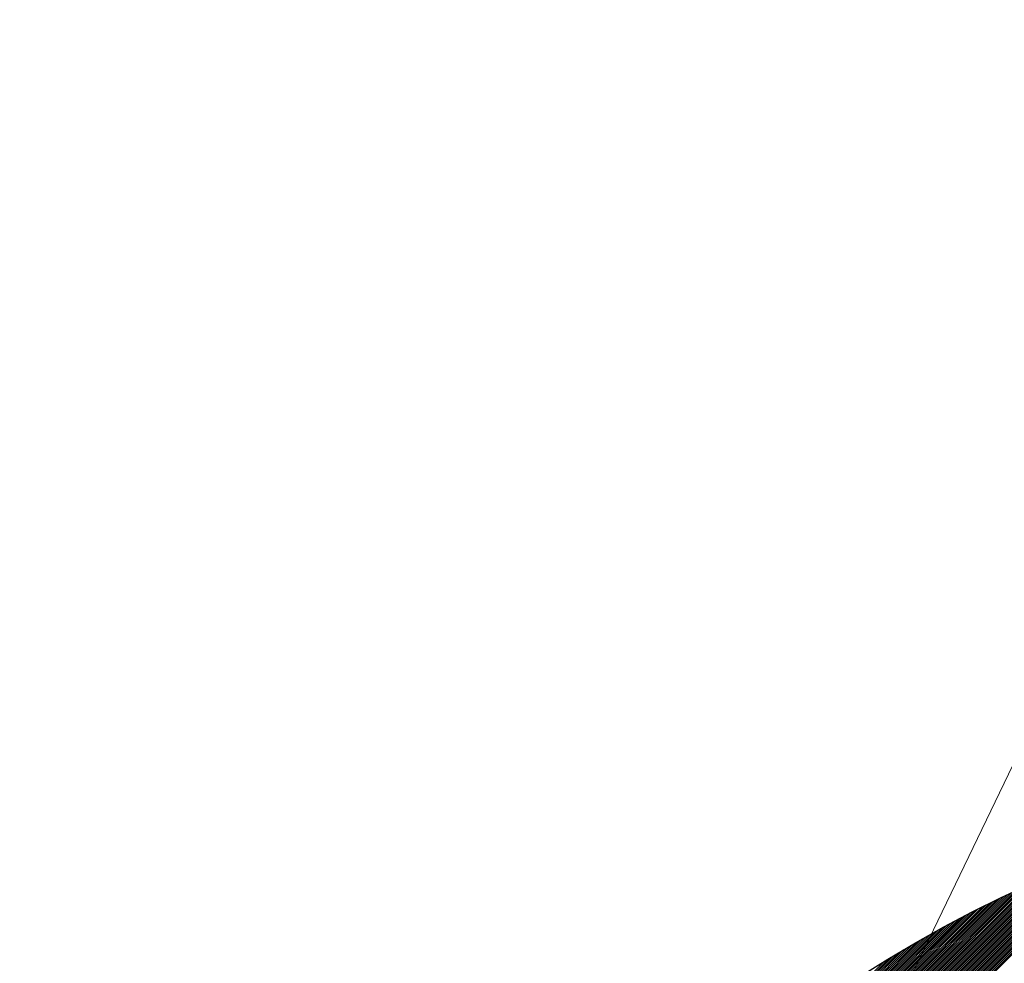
# Model space of a CAD drawing. Extents: x 446577 to 447216, y 443659 to 444842.
# Tile 53 of 177: x 446844.059 to 446844.574, y 444059.912 to 444060.406. Entities that reach past the tile are written whole.
import ezdxf

# ---------------------------------------------------------------- set-up
doc = ezdxf.new("R2010")
doc.units = 0
doc.header["$LTSCALE"] = 2
doc.header["$MEASUREMENT"] = 0
doc.linetypes.add('AUSGEZOGEN', pattern=[0])
doc.layers.get('0').update_dxf_attribs({"linetype": 'AUSGEZOGEN'})
for name, color, linetype in [('FBRTOP', 250, 'AUSGEZOGEN'), ('Hintergrund', 7, 'CONTINUOUS'), ('Hintergrundplan', 7, 'CONTINUOUS'), ('SCHLITZRINNE', 200, 'AUSGEZOGEN'), ('SIGNATUR', 4, 'AUSGEZOGEN'), ('STRASSE', 250, 'AUSGEZOGEN')]:
    doc.layers.add(name, color=color, linetype=linetype)

# ---------------------------------------------------------------- blocks, each defined once
blk = doc.blocks.new('*X290')
at = {"color": 0}
for p, q in [((87.11654, 266.49378), (87.70848, 267.08572)), ((87.11737, 266.49602), (87.70624, 267.08489)), ((87.11821, 266.49828), (87.70398, 267.08405)), ((87.11906, 266.50054), (87.70172, 267.0832)), ((87.11992, 266.50281), (87.69945, 267.08234)), ((87.12079, 266.5051), (87.69716, 267.08147)), ((87.12167, 266.50739), (87.69487, 267.08059)), ((87.12256, 266.5097), (87.69256, 267.0797)), ((87.12346, 266.51202), (87.69025, 267.0788)), ((87.12438, 266.51434), (87.68792, 267.07788)), ((87.1253, 266.51668), (87.68558, 267.07696)), ((87.12624, 266.51903), (87.68323, 267.07603)), ((87.12718, 266.52139), (87.68087, 267.07508)), ((87.12814, 266.52376), (87.6785, 267.07412)), ((87.12911, 266.52615), (87.67611, 267.07315)), ((87.13009, 266.52855), (87.67371, 267.07217)), ((87.13109, 266.53096), (87.6713, 267.07117)), ((87.1321, 266.53338), (87.66888, 267.07016)), ((87.13312, 266.53581), (87.66645, 267.06914)), ((87.13415, 266.53826), (87.664, 267.06811)), ((87.1352, 266.54072), (87.66154, 267.06706)), ((87.13626, 266.5432), (87.65906, 267.066)), ((87.13734, 266.54569), (87.65657, 267.06492)), ((87.13843, 266.54819), (87.65407, 267.06383)), ((87.13953, 266.55071), (87.65155, 267.06273)), ((87.14065, 266.55324), (87.64902, 267.06161)), ((87.14178, 266.55579), (87.64647, 267.06048)), ((87.14293, 266.55835), (87.64391, 267.05933)), ((87.1441, 266.56093), (87.64133, 267.05816)), ((87.14528, 266.56353), (87.63873, 267.05698)), ((87.14648, 266.56614), (87.63612, 267.05578)), ((87.14769, 266.56877), (87.63349, 267.05457)), ((87.14892, 266.57142), (87.63084, 267.05334)), ((87.15018, 266.57408), (87.62818, 267.05209)), ((87.15144, 266.57677), (87.62549, 267.05082)), ((87.15273, 266.57947), (87.62279, 267.04953)), ((87.15404, 266.58219), (87.62007, 267.04822)), ((87.15536, 266.58493), (87.61733, 267.0469)), ((87.15671, 266.58769), (87.61457, 267.04555)), ((87.15808, 266.59047), (87.61179, 267.04418)), ((87.15947, 266.59327), (87.60899, 267.04279)), ((87.16088, 266.5961), (87.60616, 267.04138)), ((87.16231, 266.59895), (87.60331, 267.03995)), ((87.16377, 266.60182), (87.60044, 267.03849)), ((87.16525, 266.60471), (87.59755, 267.03701)), ((87.16675, 266.60763), (87.59463, 267.03551)), ((87.16829, 266.61058), (87.59168, 267.03398)), ((87.16984, 266.61355), (87.58871, 267.03242)), ((87.17143, 266.61655), (87.58571, 267.03083)), ((87.17304, 266.61957), (87.58269, 267.02922)), ((87.17468, 266.62263), (87.57963, 267.02758)), ((87.17635, 266.62572), (87.57655, 267.02591)), ((87.17805, 266.62883), (87.57343, 267.02421)), ((87.17979, 266.63198), (87.57028, 267.02247)), ((87.18156, 266.63516), (87.5671, 267.0207)), ((87.18336, 266.63838), (87.56388, 267.0189)), ((87.1852, 266.64164), (87.56063, 267.01706)), ((87.18708, 266.64493), (87.55733, 267.01518)), ((87.18899, 266.64826), (87.554, 267.01327)), ((87.19095, 266.65163), (87.55063, 267.01131)), ((87.19295, 266.65504), (87.54722, 267.00931)), ((87.195, 266.6585), (87.54376, 267.00726)), ((87.19709, 266.66201), (87.54025, 267.00517)), ((87.19923, 266.66557), (87.53669, 267.00303)), ((87.20143, 266.66918), (87.53309, 267.00083))]:
    blk.add_line(p, q, dxfattribs=at)
blk = doc.blocks.new('SRMAST')
at = {"color": 0}
blk.add_circle((0, 0), 0.99897, dxfattribs=at)
blk.add_blockref('*X290', (-88.0539, -266.14837), dxfattribs=at)

msp = doc.modelspace()

# ---------------------------------------------------------------- hatches: boundary and pattern name
at = {"layer": 'SCHLITZRINNE'}
h = msp.add_hatch(dxfattribs=at)
h.set_pattern_fill('_USER', color=256, scale=1.5, angle=45, style=0, pattern_type=0)
h.set_pattern_definition([(322.9886, (446836.6, 444435.4555), (0.9029613, 1.1977733), [])])
edge = h.paths.add_edge_path()
edge.add_arc((443111.8322, 443902.60486), 3762.70758, 8.23794872, 8.30974052, ccw=False)
edge.add_arc((446520.76676, 444396.14478), 318.23136, 7.9910869, 8.2379487, ccw=False)
edge.add_arc((253459.1241, 417293.72612), 195272.9414, 7.9871951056, 7.9910869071, ccw=False)
edge.add_arc((449695.90829, 444828.28621), 2886.15496, 187.98719422, 188.01920694)
edge.add_arc((478554.21318, 448893.92202), 32029.44159, 188.019206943, 188.030721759)
edge.add_arc((640420.62225, 471731.27306), 195498.94636, 188.0307211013, 188.0353818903)
edge.add_arc((455274.80554, 445594.12384), 8517.33225, 188.03538189, 188.097151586)
edge.add_arc((489167.89991, 450416.10617), 42751.7208, 188.097151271, 188.124722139)
edge.add_arc((449184.27167, 444707.99041), 2362.69862, 188.12472214, 188.4957502)
edge.add_arc((449950.35687, 444822.42452), 3137.28348, 188.49575022, 188.8177339)
edge.add_arc((447543.71962, 444449.09461), 701.86194, 188.8177339, 189.30352847)
edge.add_arc((451782.27026, 445143.45192), 4996.91067, 189.30352845, 189.48559351)
edge.add_arc((448740.58954, 444635.23532), 1913.06474, 189.48559351, 190.21077674)
edge.add_arc((449004.18745, 444682.71526), 2180.90462, 190.21077675, 190.88997084)
edge.add_arc((448612.49326, 444607.35795), 1782.02737, 190.88997084, 191.61370267)
edge.add_arc((448466.45152, 444577.34348), 1632.93325, 191.61370268, 192.36975335)
edge.add_arc((450054.50875, 444925.62175), 3258.73259, 192.36975335, 192.71231864)
edge.add_arc((448394.44271, 444551.13465), 1556.95122, 192.71231864, 193.20791821)
edge.add_arc((448423.5144, 444557.95759), 1586.81282, 193.20791821, 193.5621828)
edge.add_arc((449785.72309, 444886.55898), 2988.09488, 193.56218279, 193.82034523)
edge.add_arc((448360.45037, 444535.94174), 1520.32965, 193.82034523, 194.67396857)
edge.add_arc((449045.99173, 444715.45729), 2228.98527, 194.6739686, 195.37895426)
edge.add_arc((447260.20945, 444224.27654), 376.8846, 195.3789543, 195.980127)
edge.add_arc((496192.1964, 458236.93242), 51275.74384, 195.980127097, 196.031667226)
edge.add_arc((447192.22483, 444157.10309), 293.01335, 196.0316672, 196.9281132)
edge.add_arc((450021.91017, 445018.34406), 3250.85972, 196.92811323, 197.19724484)
edge.add_arc((443111.8322, 443902.60486), 3762.20758, 8.23794872, 8.30974052, ccw=False)
edge.add_arc((446520.76676, 444396.14478), 317.73136, 7.9910869, 8.2379487, ccw=False)
edge.add_arc((253459.1241, 417293.72612), 195272.4414, 7.9871951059, 7.9910869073, ccw=False)
edge.add_arc((449695.90828, 444828.28621), 2886.65495, 187.98719422, 188.00551948)
edge.add_line((446834.54125, 444446.33574), (446835.036, 444446.408))
h = msp.add_hatch(dxfattribs=at)
h.set_pattern_fill('_USER', color=256, scale=1.5, angle=45, style=0, pattern_type=0)
h.set_pattern_definition([(331.9152, (446910.9975, 444074.8353), (0.706167, 1.3233776), [])])
edge = h.paths.add_edge_path()
edge.add_arc((443111.8322, 443902.60486), 3762.70758, 8.23794872, 8.30974052, ccw=False)
edge.add_arc((446520.76676, 444396.14478), 318.23136, 7.9910869, 8.2379487, ccw=False)
edge.add_arc((253459.1241, 417293.72612), 195272.9414, 7.9871951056, 7.9910869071, ccw=False)
edge.add_arc((449695.90829, 444828.28621), 2886.15496, 187.98719422, 188.01920694)
edge.add_arc((478554.21318, 448893.92202), 32029.44159, 188.019206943, 188.030721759)
edge.add_arc((640420.62225, 471731.27306), 195498.94636, 188.0307211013, 188.0353818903)
edge.add_arc((455274.80554, 445594.12384), 8517.33225, 188.03538189, 188.097151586)
edge.add_arc((489167.89991, 450416.10617), 42751.7208, 188.097151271, 188.124722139)
edge.add_arc((449184.27167, 444707.99041), 2362.69862, 188.12472214, 188.4957502)
edge.add_arc((449950.35687, 444822.42452), 3137.28348, 188.49575022, 188.8177339)
edge.add_arc((447543.71962, 444449.09461), 701.86194, 188.8177339, 189.30352847)
edge.add_arc((451782.27026, 445143.45192), 4996.91067, 189.30352845, 189.48559351)
edge.add_arc((448740.58954, 444635.23532), 1913.06474, 189.48559351, 190.21077674)
edge.add_arc((449004.18745, 444682.71526), 2180.90462, 190.21077675, 190.88997084)
edge.add_arc((448612.49326, 444607.35795), 1782.02737, 190.88997084, 191.61370267)
edge.add_arc((448466.45152, 444577.34348), 1632.93325, 191.61370268, 192.36975335)
edge.add_arc((450054.50875, 444925.62175), 3258.73259, 192.36975335, 192.71231864)
edge.add_arc((448394.44271, 444551.13465), 1556.95122, 192.71231864, 193.20791821)
edge.add_arc((448423.5144, 444557.95759), 1586.81282, 193.20791821, 193.5621828)
edge.add_arc((449785.72309, 444886.55898), 2988.09488, 193.56218279, 193.82034523)
edge.add_arc((448360.45037, 444535.94174), 1520.32965, 193.82034523, 194.67396857)
edge.add_arc((449045.99173, 444715.45729), 2228.98527, 194.6739686, 195.37895426)
edge.add_arc((447260.20945, 444224.27654), 376.8846, 195.3789543, 195.980127)
edge.add_arc((496192.1964, 458236.93242), 51275.74384, 195.980127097, 196.031667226)
edge.add_arc((447192.22483, 444157.10309), 293.01335, 196.0316672, 196.9281132)
edge.add_arc((450021.91017, 445018.34406), 3250.85972, 196.92811323, 197.19724484)
edge.add_arc((447192.22483, 444157.10309), 293.51335, 196.1665127, 196.9281132)
edge.add_arc((450021.91017, 445018.34406), 3251.35972, 196.92811323, 197.19724484)

# ---------------------------------------------------------------- linework, layer by layer
at = {"layer": 'FBRTOP', "color": 0, "const_width": 0.5}
for points in [[(446953.23605, 443912.19689, -0.000006), (446957.36493, 443900.39873, 0.000004), (446961.49382, 443888.60057, 0.000002), (446973.88108, 443853.20576, 0.000002), (446986.2689, 443817.81034, 0.000004), (446998.65693, 443782.41573, -0.000006), (447011.04497, 443747.02112, -0.000001), (447016.03347, 443732.76756, 0.000003)], [(446979.66395, 443921.44711, -0.000006), (446983.79307, 443909.64827, 0.000004), (446987.92218, 443897.84943, 0.000002), (447000.30981, 443862.45358, 0.000002), (447012.6971, 443827.05966, 0.000004), (447025.08507, 443791.66527, -0.000006), (447037.47303, 443756.27088, 0), (447039.0841, 443751.66759, 0.000003)], [(446954.88853, 443992.23444, 0.000003), (446959.01774, 443980.43727, -0.000018)], [(446928.45947, 443982.98756, 0.000003), (446932.58926, 443971.18873, -0.000018), (446936.71905, 443959.38989, -0.000007), (446940.84793, 443947.59173, 0.000013), (446944.97682, 443935.79357, 0.000013), (446949.10643, 443923.99523, -0.000019)], [(446866.56643, 444271.77725, 0.002691), (446871.765, 444245.898, 0.003085), (446877.21436, 444220.30499, 0.003296), (446882.62, 444196.418, 0.003493), (446888.33523, 444172.66582, 0.003551), (446894.287, 444149.378, 0.002848), (446900.3195, 444126.97341, 0.002558), (446907.306, 444102.1, 0.002824), (446915.54193, 444073.94599, 0.003985), (446921.651, 444054.071, 0.002928), (446930.24278, 444027.43571, 0.003935), (446936.907, 444007.707, 0.000126), (446946.64725, 443979.62641, 0.000195), (446952.953, 443961.485, 0.000026), (446968.55782, 443916.65453, 0.000443), (446969.471, 443914.039, 0.00013), (446975.67232, 443896.34242, -0.000082), (446985.547, 443868.172, -0.00001), (446990.14176, 443855.05639, -0.000011), (446994.25, 443843.328, -0.000533)], [(446963.14695, 443968.64011, -0.000007), (446967.27607, 443956.84127, 0.000013)], [(446926.62239, 443988.23822, 0.000004), (446928.2516, 443983.58156, 0.00003)]]:
    msp.add_lwpolyline(points, format="xyb", dxfattribs=at)
at = {"layer": 'Hintergrund', "color": 254, "lineweight": 18, "true_color": 0xcccccc}
msp.add_lwpolyline([(446842.92534, 444086.26315), (446846.90579, 444074.90922, -0.198089), (446846.25108, 444063.49167), (446840.44228, 444051.41709, 0.177553), (446838.77602, 444034.28527, -0.170894), (446838.58349, 444032.24), (446835.56358, 444025.95845)], format="xyb", dxfattribs=at)
at = {"layer": 'Hintergrundplan', "color": 254, "lineweight": 18, "true_color": 0xcccccc}
msp.add_lwpolyline([(446842.92534, 444086.26315), (446846.90579, 444074.90922, -0.198089), (446846.25108, 444063.49167), (446840.44228, 444051.41709, 0.177553), (446838.77602, 444034.28527, -0.170894), (446838.58349, 444032.24), (446835.56358, 444025.95845)], format="xyb", dxfattribs=at)
at = {"layer": 'STRASSE'}
for points in [[(447043.661, 443874.317, 0.00065), (447041.17592, 443881.43201, 0.001872), (447040.301, 443883.897, 0.056151), (447039.63736, 443885.24664, 0.027107), (447037.823, 443887.77, 0.023122), (447036.12893, 443889.68671, 0.039357), (447035, 443890.681, 0.016729), (447033.45815, 443891.7585, 0.021771), (447032.213, 443892.493, 0.00424), (447031.2564, 443892.99216, 0.001159), (447027.738, 443894.78, 0.012233), (447021.58173, 443897.70354, -0.012648), (447015.63, 443900.536, -0.04443), (447012.53551, 443902.4687, -0.040823), (447009.574, 443905.112, -0.048131), (447006.9269, 443908.49247, -0.056635), (447005.322, 443911.773, -0.000988), (447002.38176, 443920.08863, -0.000382), (446994.841, 443941.603, -0.000001), (446989.03859, 443958.19845, -0.000032)], [(447068.931, 443945.908, 0.000002), (447074.52502, 443910.76717, 0.000014)], [(447049.18942, 444050.7707, 0.000203), (447055.0629, 444013.84532, 0.000415), (447057.959, 443995.782, 0.000007), (447066.41695, 443943.31206, -0.000072), (447067.235, 443938.233, -0.000506), (447069.8994, 443921.56775, 0.000383), (447073.414, 443899.55, 0.002551), (447074.20467, 443894.77684, 0.000503), (447078.363, 443870.591, 0.006787)]]:
    msp.add_lwpolyline(points, format="xyb", dxfattribs=at)

# ---------------------------------------------------------------- block references
at = {"layer": 'SIGNATUR', "xscale": 0.7, "yscale": 0.7, "zscale": 0.7}
msp.add_blockref('SRMAST', (446844.876, 444059.316), dxfattribs=at)

doc.saveas('drawing.dxf')
